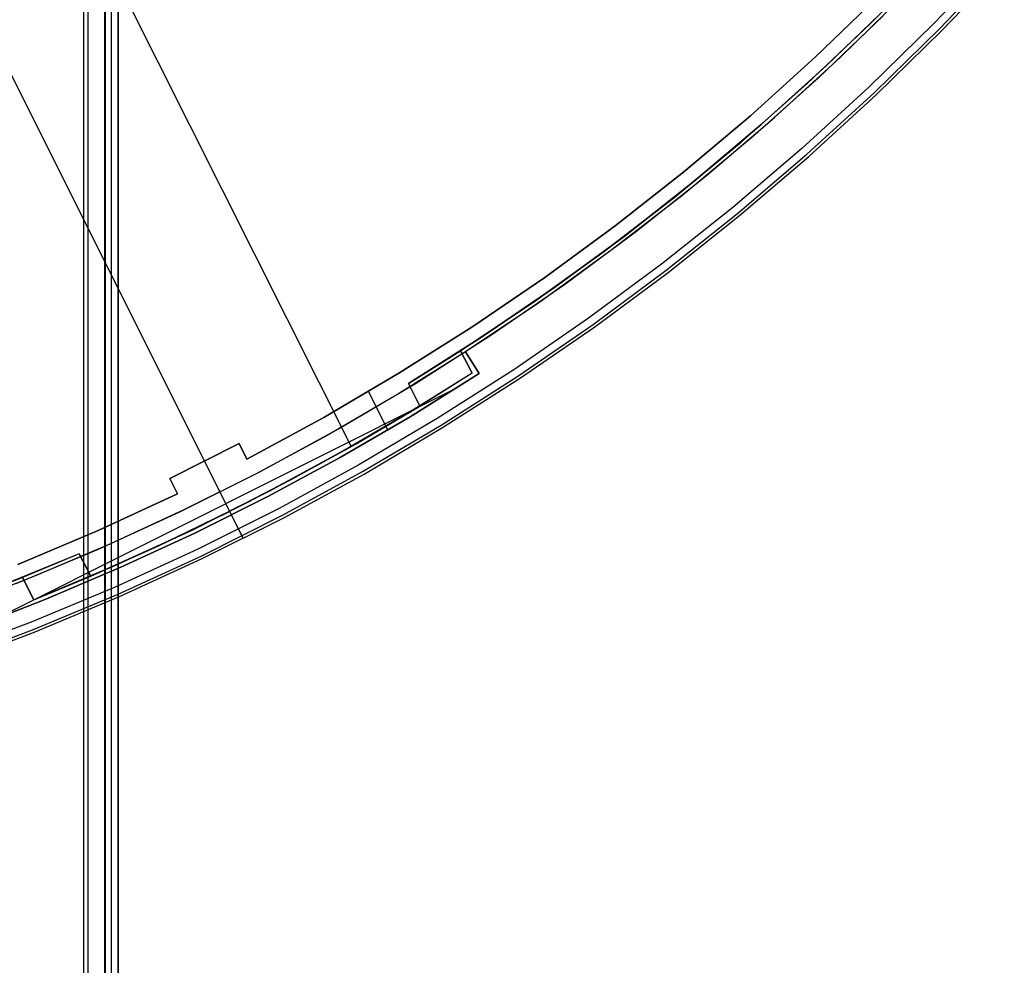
# Model space of a CAD drawing. Header units: millimetres. Extents: x 6239 to 7218, y -13987 to -13139.
# Tile 237 of 256: x 6784 to 6841, y -13619 to -13564. Entities that reach past the tile are written whole.
import ezdxf

# ---------------------------------------------------------------- set-up
doc = ezdxf.new("R2010")
doc.units = ezdxf.units.MM
doc.layers.add('color', color=7, linetype='Continuous')
doc.layers.add('luz', color=7, linetype='Continuous')

msp = doc.modelspace()

# ---------------------------------------------------------------- linework, layer by layer
at = {"color": 7, "true_color": 0xffffff}
for p, q in [((6787.809, -13987.35, 49.496), (6787.809, -13487.361, 49.496)), ((6787.809, -13987.35, 49.496), (6787.809, -13487.361, 49.496)), ((6788.034, -13487.361, 49.471), (6788.034, -13987.35, 49.471)), ((6789.008, -13987.35, 50.246), (6789.008, -13487.361, 50.246)), ((6789.008, -13987.35, 50.246), (6789.008, -13487.361, 50.246)), ((6789.046, -13987.35, 54.855), (6789.046, -13487.361, 54.855)), ((6789.046, -13987.35, 54.855), (6789.046, -13487.361, 54.855)), ((6789.402, -13987.35, 51.951), (6789.402, -13487.361, 51.951)), ((6789.787, -13487.361, 54.485), (6789.787, -13987.35, 54.485)), ((6789.795, -13987.35, 53.656), (6789.795, -13487.361, 53.656)), ((6789.795, -13987.35, 53.656), (6789.795, -13487.361, 53.656))]:
    msp.add_line(p, q, dxfattribs=at)
at = {"layer": 'color', "color": 254, "true_color": 0xcad1ee}
for p, q in [((6755.851, -13511.977, 26.2), (6794.79, -13589.674, -10.843)), ((6762.083, -13524.412, 22.446), (6796.758, -13593.601, -10.541)), ((6840.632, -13560.535, -10.541), (6837.004, -13564.345, -10.541)), ((6840.632, -13560.535, -10.541), (6837.004, -13564.345, -10.541)), ((6837.319, -13564.656, -10.91), (6840.958, -13560.835, -10.91)), ((6837.437, -13564.772, -11.461), (6841.08, -13560.947, -11.461)), ((6837.437, -13564.772, -35.8), (6841.08, -13560.947, -35.8)), ((6837.437, -13564.772, -23.63), (6841.08, -13560.947, -23.63)), ((6837.437, -13564.772, -35.8), (6841.08, -13560.947, -35.8)), ((6837.437, -13564.772, -11.461), (6841.08, -13560.947, -11.461)), ((6830.139, -13566.293, -30.6), (6833.773, -13562.785, -30.6)), ((6830.139, -13566.293, -11.269), (6833.773, -13562.785, -11.269)), ((6830.139, -13566.293, -30.6), (6833.773, -13562.785, -30.6)), ((6833.773, -13562.785, -20.935), (6830.139, -13566.293, -20.935)), ((6830.139, -13566.293, -11.269), (6833.773, -13562.785, -11.269)), ((6831.602, -13566.29, -35.8), (6835.301, -13562.666, -35.8)), ((6831.602, -13566.29, -35.8), (6835.301, -13562.666, -35.8)), ((6834.069, -13563.901, -30.6), (6830.327, -13567.484, -30.6)), ((6834.069, -13563.901, -30.6), (6830.327, -13567.484, -30.6)), ((6834.069, -13563.901, -33.2), (6830.327, -13567.484, -33.2)), ((6837.004, -13564.345, -10.541), (6833.247, -13568.027, -10.541)), ((6837.004, -13564.345, -10.541), (6833.247, -13568.027, -10.541)), ((6833.551, -13568.348, -10.91), (6837.319, -13564.656, -10.91)), ((6833.665, -13568.469, -11.461), (6837.437, -13564.772, -11.461)), ((6833.665, -13568.469, -35.8), (6837.437, -13564.772, -35.8)), ((6833.665, -13568.469, -23.63), (6837.437, -13564.772, -23.63)), ((6833.665, -13568.469, -35.8), (6837.437, -13564.772, -35.8)), ((6833.665, -13568.469, -11.461), (6837.437, -13564.772, -11.461)), ((6826.389, -13569.676, -30.6), (6830.139, -13566.293, -30.6)), ((6826.389, -13569.676, -11.269), (6830.139, -13566.293, -11.269)), ((6826.389, -13569.676, -30.6), (6830.139, -13566.293, -30.6)), ((6830.139, -13566.293, -20.935), (6826.389, -13569.676, -20.935)), ((6826.389, -13569.676, -11.269), (6830.139, -13566.293, -11.269)), ((6827.781, -13569.785, -35.8), (6831.602, -13566.29, -35.8)), ((6827.781, -13569.785, -35.8), (6831.602, -13566.29, -35.8)), ((6830.327, -13567.484, -30.6), (6826.463, -13570.936, -30.6)), ((6830.327, -13567.484, -30.6), (6826.463, -13570.936, -30.6)), ((6830.327, -13567.484, -33.2), (6826.463, -13570.936, -33.2)), ((6833.247, -13568.027, -10.541), (6829.365, -13571.577, -10.541)), ((6833.247, -13568.027, -10.541), (6829.365, -13571.577, -10.541)), ((6829.658, -13571.909, -10.91), (6833.551, -13568.348, -10.91)), ((6829.767, -13572.033, -11.461), (6833.665, -13568.469, -11.461)), ((6829.767, -13572.033, -35.8), (6833.665, -13568.469, -35.8)), ((6829.767, -13572.033, -23.63), (6833.665, -13568.469, -23.63)), ((6829.767, -13572.033, -35.8), (6833.665, -13568.469, -35.8)), ((6829.767, -13572.033, -11.461), (6833.665, -13568.469, -11.461)), ((6822.526, -13572.93, -30.6), (6826.389, -13569.676, -30.6)), ((6822.526, -13572.93, -11.269), (6826.389, -13569.676, -11.269)), ((6822.526, -13572.93, -30.6), (6826.389, -13569.676, -30.6)), ((6826.389, -13569.676, -20.935), (6822.526, -13572.93, -20.935)), ((6822.526, -13572.93, -11.269), (6826.389, -13569.676, -11.269)), ((6823.842, -13573.145, -35.8), (6827.781, -13569.785, -35.8)), ((6823.842, -13573.145, -35.8), (6827.781, -13569.785, -35.8)), ((6826.463, -13570.936, -30.6), (6822.482, -13574.252, -30.6)), ((6826.463, -13570.936, -30.6), (6822.482, -13574.252, -30.6)), ((6826.463, -13570.936, -33.2), (6822.482, -13574.252, -33.2)), ((6829.365, -13571.577, -10.541), (6825.362, -13574.992, -10.541)), ((6829.365, -13571.577, -10.541), (6825.362, -13574.992, -10.541)), ((6825.643, -13575.333, -10.91), (6829.658, -13571.909, -10.91)), ((6825.749, -13575.461, -11.461), (6829.767, -13572.033, -11.461)), ((6825.749, -13575.461, -35.8), (6829.767, -13572.033, -35.8)), ((6825.749, -13575.461, -23.63), (6829.767, -13572.033, -23.63)), ((6825.749, -13575.461, -35.8), (6829.767, -13572.033, -35.8)), ((6825.749, -13575.461, -11.461), (6829.767, -13572.033, -11.461)), ((6818.555, -13576.051, -30.6), (6822.526, -13572.93, -30.6)), ((6818.555, -13576.051, -11.269), (6822.526, -13572.93, -11.269)), ((6818.555, -13576.051, -30.6), (6822.526, -13572.93, -30.6)), ((6822.526, -13572.93, -20.935), (6818.555, -13576.051, -20.935)), ((6818.555, -13576.051, -11.269), (6822.526, -13572.93, -11.269)), ((6819.788, -13576.368, -35.8), (6823.842, -13573.145, -35.8)), ((6819.788, -13576.368, -35.8), (6823.842, -13573.145, -35.8)), ((6822.482, -13574.252, -30.6), (6818.389, -13577.429, -30.6)), ((6822.482, -13574.252, -30.6), (6818.389, -13577.429, -30.6)), ((6822.482, -13574.252, -33.2), (6818.389, -13577.429, -33.2)), ((6825.362, -13574.992, -10.541), (6821.244, -13578.266, -10.541)), ((6825.362, -13574.992, -10.541), (6821.244, -13578.266, -10.541)), ((6821.514, -13578.616, -10.91), (6825.643, -13575.333, -10.91)), ((6821.615, -13578.748, -11.461), (6825.749, -13575.461, -11.461)), ((6821.615, -13578.748, -35.8), (6825.749, -13575.461, -35.8)), ((6821.615, -13578.748, -23.63), (6825.749, -13575.461, -23.63)), ((6821.615, -13578.748, -35.8), (6825.749, -13575.461, -35.8)), ((6821.615, -13578.748, -11.461), (6825.749, -13575.461, -11.461)), ((6814.48, -13579.036, -30.6), (6818.555, -13576.051, -30.6)), ((6814.48, -13579.036, -11.269), (6818.555, -13576.051, -11.269)), ((6814.48, -13579.036, -30.6), (6818.555, -13576.051, -30.6)), ((6818.555, -13576.051, -20.935), (6814.48, -13579.036, -20.935)), ((6814.48, -13579.036, -11.269), (6818.555, -13576.051, -11.269)), ((6815.626, -13579.448, -35.8), (6819.788, -13576.368, -35.8)), ((6815.626, -13579.448, -35.8), (6819.788, -13576.368, -35.8)), ((6818.389, -13577.429, -30.6), (6814.189, -13580.462, -30.6)), ((6818.389, -13577.429, -30.6), (6814.189, -13580.462, -30.6)), ((6818.389, -13577.429, -33.2), (6814.189, -13580.462, -33.2)), ((6821.244, -13578.266, -10.541), (6817.016, -13581.395, -10.541)), ((6821.244, -13578.266, -10.541), (6817.016, -13581.395, -10.541)), ((6817.273, -13581.755, -10.91), (6821.514, -13578.616, -10.91)), ((6817.369, -13581.89, -11.461), (6821.615, -13578.748, -11.461)), ((6817.369, -13581.89, -35.8), (6821.615, -13578.748, -35.8)), ((6817.369, -13581.89, -23.63), (6821.615, -13578.748, -23.63)), ((6817.369, -13581.89, -35.8), (6821.615, -13578.748, -35.8)), ((6817.369, -13581.89, -11.461), (6821.615, -13578.748, -11.461)), ((6810.307, -13581.881, -30.6), (6814.48, -13579.036, -30.6)), ((6810.307, -13581.881, -11.269), (6814.48, -13579.036, -11.269)), ((6810.307, -13581.881, -30.6), (6814.48, -13579.036, -30.6)), ((6814.48, -13579.036, -20.935), (6810.307, -13581.881, -20.935)), ((6810.307, -13581.881, -11.269), (6814.48, -13579.036, -11.269)), ((6811.36, -13582.384, -35.8), (6815.626, -13579.448, -35.8)), ((6811.36, -13582.384, -35.8), (6815.626, -13579.448, -35.8)), ((6814.189, -13580.462, -30.6), (6809.886, -13583.349, -30.6)), ((6814.189, -13580.462, -30.6), (6809.886, -13583.349, -30.6)), ((6814.189, -13580.462, -33.2), (6809.886, -13583.349, -33.2)), ((6817.016, -13581.395, -10.541), (6812.682, -13584.377, -10.541)), ((6817.016, -13581.395, -10.541), (6812.682, -13584.377, -10.541)), ((6812.926, -13584.746, -10.91), (6817.273, -13581.755, -10.91)), ((6806.039, -13584.583, -30.6), (6810.307, -13581.881, -30.6)), ((6806.039, -13584.583, -11.269), (6810.307, -13581.881, -11.269)), ((6806.039, -13584.583, -30.6), (6810.307, -13581.881, -30.6)), ((6810.307, -13581.881, -20.935), (6806.039, -13584.583, -20.935)), ((6806.039, -13584.583, -11.269), (6810.307, -13581.881, -11.269)), ((6806.996, -13585.17, -35.8), (6811.36, -13582.384, -35.8)), ((6806.996, -13585.17, -35.8), (6811.36, -13582.384, -35.8)), ((6813.018, -13584.884, -11.461), (6817.369, -13581.89, -11.461)), ((6813.018, -13584.884, -35.8), (6817.369, -13581.89, -35.8)), ((6813.018, -13584.884, -23.63), (6817.369, -13581.89, -23.63)), ((6813.018, -13584.884, -35.8), (6817.369, -13581.89, -35.8)), ((6813.018, -13584.884, -11.461), (6817.369, -13581.89, -11.461)), ((6809.886, -13583.349, -34.1), (6805.92, -13585.824, -34.1)), ((6809.886, -13583.349, -34.1), (6805.92, -13585.824, -34.1)), ((6809.886, -13583.349, -30.6), (6809.886, -13583.349, -34.1)), ((6809.886, -13583.349, -30.6), (6810.691, -13584.594, -30.6)), ((6809.886, -13583.349, -34.1), (6810.691, -13584.594, -34.1)), ((6810.691, -13584.594, -32.35), (6809.886, -13583.349, -32.35)), ((6809.886, -13583.349, -34.1), (6810.691, -13584.594, -34.1)), ((6809.886, -13583.349, -30.6), (6810.691, -13584.594, -30.6)), ((6809.886, -13583.349, -30.6), (6809.886, -13583.349, -34.1)), ((6810.288, -13583.971, -34.1), (6810.288, -13583.971, -30.6)), ((6801.683, -13587.138, -30.6), (6806.039, -13584.583, -30.6)), ((6801.683, -13587.138, -11.269), (6806.039, -13584.583, -11.269)), ((6801.683, -13587.138, -30.6), (6806.039, -13584.583, -30.6)), ((6806.039, -13584.583, -20.935), (6801.683, -13587.138, -20.935)), ((6801.683, -13587.138, -11.269), (6806.039, -13584.583, -11.269)), ((6806.686, -13587.094, -34.1), (6810.691, -13584.594, -34.1)), ((6810.691, -13584.594, -30.6), (6806.686, -13587.094, -30.6)), ((6806.686, -13587.094, -34.1), (6810.691, -13584.594, -34.1)), ((6810.691, -13584.594, -32.35), (6806.686, -13587.094, -32.35)), ((6810.691, -13584.594, -30.6), (6806.686, -13587.094, -30.6)), ((6812.682, -13584.377, -10.541), (6808.248, -13587.208, -10.541)), ((6812.682, -13584.377, -10.541), (6808.248, -13587.208, -10.541)), ((6810.691, -13584.594, -34.1), (6810.691, -13584.594, -30.6)), ((6810.691, -13584.594, -34.1), (6810.691, -13584.594, -30.6)), ((6802.537, -13587.804, -35.8), (6806.996, -13585.17, -35.8)), ((6802.537, -13587.804, -35.8), (6806.996, -13585.17, -35.8)), ((6808.479, -13587.585, -10.91), (6812.926, -13584.746, -10.91)), ((6808.566, -13587.726, -11.461), (6813.018, -13584.884, -11.461)), ((6808.566, -13587.726, -35.8), (6813.018, -13584.884, -35.8)), ((6808.566, -13587.726, -23.63), (6813.018, -13584.884, -23.63)), ((6808.566, -13587.726, -35.8), (6813.018, -13584.884, -35.8)), ((6808.566, -13587.726, -11.461), (6813.018, -13584.884, -11.461)), ((6809.341, -13585.456, -34.1), (6782.702, -13598.807, -34.1)), ((6805.92, -13585.824, -34.1), (6801.88, -13588.175, -34.1)), ((6805.92, -13585.824, -34.1), (6801.88, -13588.175, -34.1)), ((6805.394, -13587.864, -30.6), (6804.279, -13585.639, -30.6)), ((6797.242, -13589.545, -30.6), (6801.683, -13587.138, -30.6)), ((6797.242, -13589.545, -11.269), (6801.683, -13587.138, -11.269)), ((6797.242, -13589.545, -30.6), (6801.683, -13587.138, -30.6)), ((6801.683, -13587.138, -20.935), (6797.242, -13589.545, -20.935)), ((6797.242, -13589.545, -11.269), (6801.683, -13587.138, -11.269)), ((6802.605, -13589.468, -34.1), (6806.686, -13587.094, -34.1)), ((6806.686, -13587.094, -30.6), (6802.605, -13589.468, -30.6)), ((6802.605, -13589.468, -34.1), (6806.686, -13587.094, -34.1)), ((6806.686, -13587.094, -32.35), (6802.605, -13589.468, -32.35)), ((6806.686, -13587.094, -30.6), (6802.605, -13589.468, -30.6)), ((6808.248, -13587.208, -10.541), (6803.718, -13589.884, -10.541)), ((6808.248, -13587.208, -10.541), (6803.718, -13589.884, -10.541)), ((6797.991, -13590.282, -35.8), (6802.537, -13587.804, -35.8)), ((6797.991, -13590.282, -35.8), (6802.537, -13587.804, -35.8)), ((6803.937, -13590.269, -10.91), (6808.479, -13587.585, -10.91)), ((6804.019, -13590.413, -11.461), (6808.566, -13587.726, -11.461)), ((6804.019, -13590.413, -35.8), (6808.566, -13587.726, -35.8)), ((6804.019, -13590.413, -23.63), (6808.566, -13587.726, -23.63)), ((6804.019, -13590.413, -35.8), (6808.566, -13587.726, -35.8)), ((6804.019, -13590.413, -11.461), (6808.566, -13587.726, -11.461)), ((6792.771, -13590.667, -30.6), (6796.794, -13588.651, -30.6)), ((6792.771, -13590.667, -10.843), (6796.794, -13588.651, -10.843)), ((6792.771, -13590.667, -30.6), (6796.794, -13588.651, -30.6)), ((6796.794, -13588.651, -20.721), (6792.771, -13590.667, -20.721)), ((6792.771, -13590.667, -10.843), (6796.794, -13588.651, -10.843)), ((6796.794, -13588.651, -30.6), (6796.794, -13588.651, -10.843)), ((6796.794, -13588.651, -30.6), (6797.242, -13589.545, -30.6)), ((6796.794, -13588.651, -10.843), (6797.242, -13589.545, -11.269)), ((6797.242, -13589.545, -20.721), (6796.794, -13588.651, -20.721)), ((6796.794, -13588.651, -30.6), (6797.242, -13589.545, -30.6)), ((6796.794, -13588.651, -30.6), (6796.794, -13588.651, -10.843)), ((6796.794, -13588.651, -10.843), (6797.242, -13589.545, -11.269)), ((6801.88, -13588.175, -34.1), (6797.768, -13590.399, -34.1)), ((6801.88, -13588.175, -34.1), (6797.768, -13590.399, -34.1)), ((6797.018, -13589.098, -30.6), (6797.018, -13589.098, -11.056)), ((6794.79, -13589.674, -10.843), (6794.79, -13589.674, -30.6)), ((6797.242, -13589.545, -11.269), (6797.242, -13589.545, -30.6)), ((6797.242, -13589.545, -11.269), (6797.242, -13589.545, -30.6)), ((6798.453, -13591.714, -34.1), (6802.605, -13589.468, -34.1)), ((6802.605, -13589.468, -30.6), (6798.453, -13591.714, -30.6)), ((6798.453, -13591.714, -34.1), (6802.605, -13589.468, -34.1)), ((6802.605, -13589.468, -32.35), (6798.453, -13591.714, -32.35)), ((6802.605, -13589.468, -30.6), (6798.453, -13591.714, -30.6)), ((6793.362, -13592.602, -35.8), (6797.991, -13590.282, -35.8)), ((6793.362, -13592.602, -35.8), (6797.991, -13590.282, -35.8)), ((6797.768, -13590.399, -34.1), (6793.588, -13592.493, -34.1)), ((6797.768, -13590.399, -34.1), (6793.588, -13592.493, -34.1)), ((6803.718, -13589.884, -10.541), (6799.099, -13592.402, -10.541)), ((6803.718, -13589.884, -10.541), (6799.099, -13592.402, -10.541)), ((6799.304, -13592.794, -10.91), (6803.937, -13590.269, -10.91)), ((6799.381, -13592.941, -11.461), (6804.019, -13590.413, -11.461)), ((6799.381, -13592.941, -35.8), (6804.019, -13590.413, -35.8)), ((6799.381, -13592.941, -23.63), (6804.019, -13590.413, -23.63)), ((6799.381, -13592.941, -35.8), (6804.019, -13590.413, -35.8)), ((6799.381, -13592.941, -11.461), (6804.019, -13590.413, -11.461)), ((6792.771, -13590.667, -10.843), (6792.771, -13590.667, -30.6)), ((6793.219, -13591.561, -30.6), (6792.771, -13590.667, -30.6)), ((6793.219, -13591.561, -11.269), (6792.771, -13590.667, -10.843)), ((6792.771, -13590.667, -20.721), (6793.219, -13591.561, -20.721)), ((6793.219, -13591.561, -30.6), (6792.771, -13590.667, -30.6)), ((6792.771, -13590.667, -10.843), (6792.771, -13590.667, -30.6)), ((6793.219, -13591.561, -11.269), (6792.771, -13590.667, -10.843)), ((6792.995, -13591.114, -30.6), (6792.995, -13591.114, -11.056)), ((6796.351, -13592.788, -34.1), (6795.686, -13591.462, -34.1)), ((6797.03, -13594.144, -35.8), (6795.686, -13591.462, -35.8)), ((6795.686, -13591.462, -34.1), (6795.686, -13591.462, -35.8)), ((6788.633, -13593.678, -30.6), (6793.219, -13591.561, -30.6)), ((6788.633, -13593.678, -11.269), (6793.219, -13591.561, -11.269)), ((6788.633, -13593.678, -30.6), (6793.219, -13591.561, -30.6)), ((6793.219, -13591.561, -20.935), (6788.633, -13593.678, -20.935)), ((6788.633, -13593.678, -11.269), (6793.219, -13591.561, -11.269)), ((6793.219, -13591.561, -30.6), (6793.219, -13591.561, -11.269)), ((6793.219, -13591.561, -30.6), (6793.219, -13591.561, -11.269)), ((6794.232, -13593.829, -34.1), (6798.453, -13591.714, -34.1)), ((6798.453, -13591.714, -30.6), (6794.232, -13593.829, -30.6)), ((6794.232, -13593.829, -34.1), (6798.453, -13591.714, -34.1)), ((6798.453, -13591.714, -32.35), (6794.232, -13593.829, -32.35)), ((6798.453, -13591.714, -30.6), (6794.232, -13593.829, -30.6)), ((6788.655, -13594.761, -35.8), (6793.362, -13592.602, -35.8)), ((6788.655, -13594.761, -35.8), (6793.362, -13592.602, -35.8)), ((6793.588, -13592.493, -34.1), (6789.346, -13594.457, -34.1)), ((6793.588, -13592.493, -34.1), (6789.346, -13594.457, -34.1)), ((6799.099, -13592.402, -10.541), (6794.396, -13594.759, -10.541)), ((6799.099, -13592.402, -10.541), (6794.396, -13594.759, -10.541)), ((6794.587, -13595.158, -10.91), (6799.304, -13592.794, -10.91)), ((6794.659, -13595.307, -11.461), (6799.381, -13592.941, -11.461)), ((6794.659, -13595.307, -35.8), (6799.381, -13592.941, -35.8)), ((6794.659, -13595.307, -23.63), (6799.381, -13592.941, -23.63)), ((6794.659, -13595.307, -35.8), (6799.381, -13592.941, -35.8)), ((6794.659, -13595.307, -11.461), (6799.381, -13592.941, -11.461)), ((6796.351, -13592.788, -30.6), (6796.351, -13592.788, -34.1)), ((6783.979, -13595.639, -30.6), (6788.633, -13593.678, -30.6)), ((6783.979, -13595.639, -11.269), (6788.633, -13593.678, -11.269)), ((6783.979, -13595.639, -30.6), (6788.633, -13593.678, -30.6)), ((6788.633, -13593.678, -20.935), (6783.979, -13595.639, -20.935)), ((6783.979, -13595.639, -11.269), (6788.633, -13593.678, -11.269)), ((6789.948, -13595.812, -34.1), (6794.232, -13593.829, -34.1)), ((6794.232, -13593.829, -30.6), (6789.948, -13595.812, -30.6)), ((6789.948, -13595.812, -34.1), (6794.232, -13593.829, -34.1)), ((6794.232, -13593.829, -32.35), (6789.948, -13595.812, -32.35)), ((6794.232, -13593.829, -30.6), (6789.948, -13595.812, -30.6)), ((6796.758, -13593.601, -10.541), (6796.772, -13593.629, -10.555)), ((6796.772, -13593.629, -10.555), (6796.786, -13593.656, -10.57)), ((6796.786, -13593.656, -10.57), (6796.799, -13593.684, -10.586)), ((6796.799, -13593.684, -10.586), (6796.813, -13593.71, -10.603)), ((6796.813, -13593.71, -10.603), (6796.826, -13593.736, -10.621)), ((6796.826, -13593.736, -10.621), (6796.839, -13593.762, -10.641)), ((6796.839, -13593.762, -10.641), (6796.851, -13593.787, -10.661)), ((6796.851, -13593.787, -10.661), (6796.863, -13593.811, -10.682)), ((6796.863, -13593.811, -10.682), (6796.875, -13593.834, -10.704)), ((6796.875, -13593.834, -10.704), (6796.887, -13593.857, -10.727)), ((6796.887, -13593.857, -10.727), (6796.898, -13593.88, -10.75)), ((6796.898, -13593.88, -10.75), (6796.908, -13593.901, -10.775)), ((6796.908, -13593.901, -10.775), (6796.919, -13593.922, -10.8)), ((6796.919, -13593.922, -10.8), (6796.929, -13593.942, -10.827)), ((6796.929, -13593.942, -10.827), (6796.938, -13593.961, -10.854)), ((6796.938, -13593.961, -10.854), (6796.947, -13593.979, -10.881)), ((6796.947, -13593.979, -10.881), (6796.956, -13593.996, -10.91)), ((6796.956, -13593.996, -10.91), (6796.964, -13594.013, -10.938)), ((6796.964, -13594.013, -10.938), (6796.972, -13594.028, -10.968)), ((6796.972, -13594.028, -10.968), (6796.98, -13594.043, -10.998)), ((6796.98, -13594.043, -10.998), (6796.986, -13594.057, -11.029)), ((6796.986, -13594.057, -11.029), (6796.993, -13594.069, -11.06)), ((6796.993, -13594.069, -11.06), (6796.999, -13594.081, -11.092)), ((6796.999, -13594.081, -11.092), (6797.004, -13594.092, -11.124)), ((6797.004, -13594.092, -11.124), (6797.009, -13594.102, -11.157)), ((6797.009, -13594.102, -11.157), (6797.014, -13594.111, -11.189)), ((6797.014, -13594.111, -11.189), (6797.017, -13594.119, -11.223)), ((6797.017, -13594.119, -11.223), (6797.021, -13594.125, -11.256)), ((6797.021, -13594.125, -11.256), (6797.024, -13594.131, -11.29)), ((6797.024, -13594.131, -11.29), (6797.026, -13594.136, -11.324)), ((6797.026, -13594.136, -11.324), (6797.028, -13594.14, -11.358)), ((6797.028, -13594.14, -11.358), (6797.029, -13594.142, -11.392)), ((6797.029, -13594.142, -11.392), (6797.03, -13594.144, -11.426)), ((6797.03, -13594.144, -35.8), (6797.03, -13594.144, -11.461)), ((6797.03, -13594.144, -11.426), (6797.03, -13594.144, -11.461)), ((6783.876, -13596.756, -35.8), (6788.655, -13594.761, -35.8)), ((6783.876, -13596.756, -35.8), (6788.655, -13594.761, -35.8)), ((6789.346, -13594.457, -34.1), (6785.044, -13596.287, -34.1)), ((6789.346, -13594.457, -34.1), (6785.044, -13596.287, -34.1)), ((6794.396, -13594.759, -10.541), (6789.614, -13596.952, -10.541)), ((6794.396, -13594.759, -10.541), (6789.614, -13596.952, -10.541)), ((6789.792, -13597.357, -10.91), (6794.587, -13595.158, -10.91)), ((6789.858, -13597.509, -11.461), (6794.659, -13595.307, -11.461)), ((6789.858, -13597.509, -35.8), (6794.659, -13595.307, -35.8)), ((6789.858, -13597.509, -23.63), (6794.659, -13595.307, -23.63)), ((6789.858, -13597.509, -35.8), (6794.659, -13595.307, -35.8)), ((6789.858, -13597.509, -11.461), (6794.659, -13595.307, -11.461)), ((6785.603, -13597.66, -34.1), (6789.948, -13595.812, -34.1)), ((6789.948, -13595.812, -30.6), (6785.603, -13597.66, -30.6)), ((6785.603, -13597.66, -34.1), (6789.948, -13595.812, -34.1)), ((6789.948, -13595.812, -32.35), (6785.603, -13597.66, -32.35)), ((6789.948, -13595.812, -30.6), (6785.603, -13597.66, -30.6)), ((6785.044, -13596.287, -34.1), (6780.688, -13597.982, -34.1)), ((6785.044, -13596.287, -34.1), (6780.688, -13597.982, -34.1)), ((6789.614, -13596.952, -10.541), (6784.76, -13598.979, -10.541)), ((6789.614, -13596.952, -10.541), (6784.76, -13598.979, -10.541)), ((6781.204, -13599.372, -34.1), (6785.603, -13597.66, -34.1)), ((6785.603, -13597.66, -30.6), (6781.204, -13599.372, -30.6)), ((6781.204, -13599.372, -34.1), (6785.603, -13597.66, -34.1)), ((6785.603, -13597.66, -32.35), (6781.204, -13599.372, -32.35)), ((6785.603, -13597.66, -30.6), (6781.204, -13599.372, -30.6)), ((6784.923, -13599.39, -10.91), (6789.792, -13597.357, -10.91)), ((6784.984, -13599.544, -11.461), (6789.858, -13597.509, -11.461)), ((6784.984, -13599.544, -35.8), (6789.858, -13597.509, -35.8)), ((6784.984, -13599.544, -23.63), (6789.858, -13597.509, -23.63)), ((6784.984, -13599.544, -35.8), (6789.858, -13597.509, -35.8)), ((6784.984, -13599.544, -11.461), (6789.858, -13597.509, -11.461)), ((6784.76, -13598.979, -10.541), (6779.838, -13600.838, -10.541)), ((6784.76, -13598.979, -10.541), (6779.838, -13600.838, -10.541)), ((6779.987, -13601.254, -10.91), (6784.923, -13599.39, -10.91)), ((6780.043, -13601.41, -11.461), (6784.984, -13599.544, -11.461)), ((6780.043, -13601.41, -35.8), (6784.984, -13599.544, -35.8)), ((6780.043, -13601.41, -23.63), (6784.984, -13599.544, -23.63)), ((6780.043, -13601.41, -35.8), (6784.984, -13599.544, -35.8)), ((6780.043, -13601.41, -11.461), (6784.984, -13599.544, -11.461))]:
    msp.add_line(p, q, dxfattribs=at)
at = {"layer": 'luz', "color": 254, "true_color": 0xcad1ee}
for p, q in [((6667.793, -13318.819, -31.05), (6803.265, -13588.828, -31.05)), ((6667.793, -13318.819, -32.55), (6803.265, -13588.828, -32.55)), ((6833.338, -13564.341, -32.55), (6836.898, -13560.731, -32.55)), ((6836.898, -13560.731, -32.55), (6833.338, -13564.341, -32.55)), ((6836.898, -13560.731, -34.05), (6833.338, -13564.341, -34.05)), ((6836.898, -13560.731, -33.3), (6833.338, -13564.341, -33.3)), ((6834.418, -13563.271, -31.05), (6830.773, -13566.796, -31.05)), ((6830.773, -13566.796, -31.8), (6834.418, -13563.271, -31.8)), ((6829.657, -13567.829, -32.55), (6833.338, -13564.341, -32.55)), ((6833.338, -13564.341, -32.55), (6829.657, -13567.829, -32.55)), ((6833.338, -13564.341, -34.05), (6829.657, -13567.829, -34.05)), ((6833.338, -13564.341, -33.3), (6829.657, -13567.829, -33.3)), ((6830.773, -13566.796, -31.05), (6827.01, -13570.195, -31.05)), ((6827.01, -13570.195, -31.8), (6830.773, -13566.796, -31.8)), ((6825.86, -13571.19, -32.55), (6829.657, -13567.829, -32.55)), ((6829.657, -13567.829, -32.55), (6825.86, -13571.19, -32.55)), ((6829.657, -13567.829, -34.05), (6825.86, -13571.19, -34.05)), ((6829.657, -13567.829, -33.3), (6825.86, -13571.19, -33.3)), ((6827.01, -13570.195, -31.05), (6823.135, -13573.465, -31.05)), ((6823.135, -13573.465, -31.8), (6827.01, -13570.195, -31.8)), ((6821.952, -13574.42, -32.55), (6825.86, -13571.19, -32.55)), ((6825.86, -13571.19, -32.55), (6821.952, -13574.42, -32.55)), ((6825.86, -13571.19, -34.05), (6821.952, -13574.42, -34.05)), ((6825.86, -13571.19, -33.3), (6821.952, -13574.42, -33.3)), ((6823.135, -13573.465, -31.05), (6819.151, -13576.602, -31.05)), ((6819.151, -13576.602, -31.8), (6823.135, -13573.465, -31.8)), ((6817.937, -13577.517, -32.55), (6821.952, -13574.42, -32.55)), ((6821.952, -13574.42, -32.55), (6817.937, -13577.517, -32.55)), ((6821.952, -13574.42, -34.05), (6817.937, -13577.517, -34.05)), ((6821.952, -13574.42, -33.3), (6817.937, -13577.517, -33.3)), ((6819.151, -13576.602, -31.05), (6815.064, -13579.603, -31.05)), ((6815.064, -13579.603, -31.8), (6819.151, -13576.602, -31.8)), ((6813.819, -13580.475, -32.55), (6817.937, -13577.517, -32.55)), ((6817.937, -13577.517, -32.55), (6813.819, -13580.475, -32.55)), ((6817.937, -13577.517, -34.05), (6813.819, -13580.475, -34.05)), ((6817.937, -13577.517, -33.3), (6813.819, -13580.475, -33.3)), ((6815.064, -13579.603, -31.05), (6810.877, -13582.463, -31.05)), ((6810.877, -13582.463, -31.8), (6815.064, -13579.603, -31.8)), ((6809.603, -13583.293, -32.55), (6813.819, -13580.475, -32.55)), ((6813.819, -13580.475, -32.55), (6809.603, -13583.293, -32.55)), ((6813.819, -13580.475, -34.05), (6809.603, -13583.293, -34.05)), ((6813.819, -13580.475, -33.3), (6809.603, -13583.293, -33.3)), ((6810.877, -13582.463, -31.05), (6806.596, -13585.18, -31.05)), ((6806.596, -13585.18, -31.8), (6810.877, -13582.463, -31.8)), ((6806.596, -13585.18, -32.55), (6809.603, -13583.293, -32.55)), ((6809.603, -13583.293, -32.55), (6810.286, -13584.578, -32.55)), ((6809.603, -13583.293, -34.05), (6810.286, -13584.578, -34.05)), ((6809.603, -13583.293, -34.05), (6809.603, -13583.293, -32.55)), ((6810.286, -13584.578, -33.3), (6809.603, -13583.293, -33.3)), ((6809.945, -13583.935, -34.05), (6809.945, -13583.935, -32.55)), ((6810.286, -13584.578, -34.05), (6806.032, -13587.215, -34.05)), ((6810.286, -13584.578, -33.3), (6806.032, -13587.215, -33.3)), ((6810.286, -13584.578, -32.55), (6807.248, -13586.481, -32.55)), ((6810.286, -13584.578, -34.05), (6810.286, -13584.578, -32.55)), ((6806.596, -13585.18, -31.05), (6807.248, -13586.481, -31.05)), ((6806.596, -13585.18, -31.05), (6806.596, -13585.18, -32.55)), ((6807.248, -13586.481, -32.55), (6806.596, -13585.18, -32.55)), ((6806.596, -13585.18, -31.8), (6807.248, -13586.481, -31.8)), ((6806.922, -13585.831, -32.55), (6806.922, -13585.831, -31.05)), ((6807.248, -13586.481, -31.05), (6802.933, -13589.016, -31.05)), ((6802.933, -13589.016, -31.8), (6807.248, -13586.481, -31.8)), ((6803.556, -13588.662, -32.55), (6807.248, -13586.481, -32.55)), ((6807.248, -13586.481, -32.55), (6803.556, -13588.662, -32.55)), ((6807.248, -13586.481, -32.55), (6807.248, -13586.481, -31.05)), ((6806.032, -13587.215, -34.05), (6801.693, -13589.71, -34.05)), ((6806.032, -13587.215, -33.3), (6801.693, -13589.71, -33.3)), ((6799.803, -13590.738, -32.55), (6803.556, -13588.662, -32.55)), ((6803.556, -13588.662, -32.55), (6799.803, -13590.738, -32.55)), ((6802.933, -13589.016, -31.05), (6798.536, -13591.408, -31.05)), ((6798.536, -13591.408, -31.8), (6802.933, -13589.016, -31.8)), ((6801.693, -13589.71, -34.05), (6797.273, -13592.06, -34.05)), ((6801.693, -13589.71, -33.3), (6797.273, -13592.06, -33.3)), ((6795.993, -13592.706, -32.55), (6799.803, -13590.738, -32.55)), ((6799.803, -13590.738, -32.55), (6795.993, -13592.706, -32.55)), ((6799.493, -13590.903, -32.55), (6799.493, -13590.903, -34.05)), ((6798.536, -13591.408, -31.05), (6794.062, -13593.653, -31.05)), ((6794.062, -13593.653, -31.8), (6798.536, -13591.408, -31.8)), ((6797.273, -13592.06, -34.05), (6792.779, -13594.263, -34.05)), ((6797.273, -13592.06, -33.3), (6792.779, -13594.263, -33.3)), ((6796.308, -13592.549, -32.55), (6796.308, -13592.549, -31.05)), ((6792.129, -13594.566, -32.55), (6795.993, -13592.706, -32.55)), ((6795.993, -13592.706, -32.55), (6792.129, -13594.566, -32.55)), ((6794.062, -13593.653, -31.05), (6789.516, -13595.748, -31.05)), ((6789.516, -13595.748, -31.8), (6794.062, -13593.653, -31.8)), ((6792.779, -13594.263, -34.05), (6788.213, -13596.315, -34.05)), ((6792.779, -13594.263, -33.3), (6788.213, -13596.315, -33.3)), ((6788.213, -13596.315, -32.55), (6792.129, -13594.566, -32.55)), ((6792.129, -13594.566, -32.55), (6788.213, -13596.315, -32.55)), ((6787.53, -13595.031, -34.05), (6782.837, -13596.95, -34.05)), ((6787.53, -13595.031, -33.3), (6782.837, -13596.95, -33.3)), ((6787.53, -13595.031, -32.55), (6784.251, -13596.392, -32.55)), ((6787.53, -13595.031, -34.05), (6787.53, -13595.031, -32.55)), ((6788.213, -13596.315, -32.55), (6787.53, -13595.031, -32.55)), ((6788.213, -13596.315, -34.05), (6787.53, -13595.031, -34.05)), ((6787.53, -13595.031, -33.3), (6788.213, -13596.315, -33.3)), ((6789.516, -13595.748, -31.05), (6784.903, -13597.692, -31.05)), ((6784.903, -13597.692, -31.8), (6789.516, -13595.748, -31.8)), ((6787.872, -13595.673, -34.05), (6787.872, -13595.673, -32.55)), ((6779.456, -13598.22, -32.55), (6784.251, -13596.392, -32.55)), ((6784.251, -13596.392, -32.55), (6779.456, -13598.22, -32.55)), ((6784.251, -13596.392, -31.05), (6779.513, -13598.199, -31.05)), ((6779.513, -13598.199, -31.8), (6784.251, -13596.392, -31.8)), ((6784.903, -13597.692, -31.05), (6784.251, -13596.392, -31.05)), ((6784.251, -13596.392, -32.55), (6784.251, -13596.392, -31.05)), ((6784.251, -13596.392, -32.55), (6784.903, -13597.692, -32.55)), ((6784.251, -13596.392, -31.8), (6784.903, -13597.692, -31.8)), ((6784.903, -13597.692, -32.55), (6788.213, -13596.315, -32.55)), ((6788.213, -13596.315, -34.05), (6788.213, -13596.315, -32.55)), ((6784.577, -13597.042, -32.55), (6784.577, -13597.042, -31.05)), ((6784.903, -13597.692, -32.55), (6784.903, -13597.692, -31.05))]:
    msp.add_line(p, q, dxfattribs=at)

doc.saveas('drawing.dxf')
